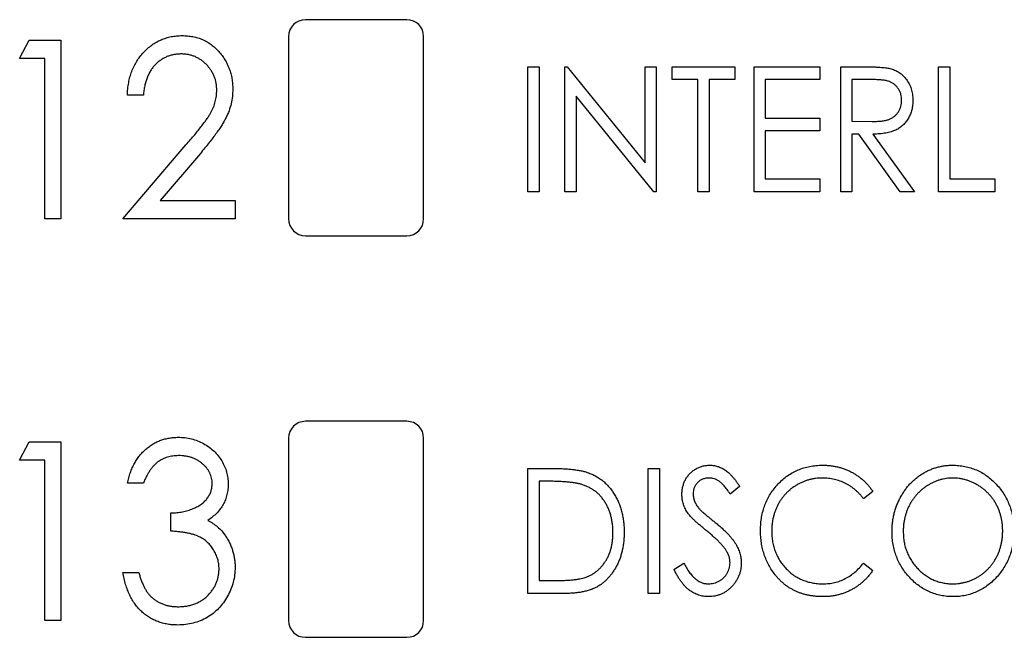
# Paper-space layout '1_1 scale views' of a CAD drawing. Header units: millimetres. Extents: x 0 to 420, y 0 to 297.
# Tile 3 of 48: x 79 to 93, y 128 to 137. Entities that reach past the tile are written whole.
import ezdxf

# ---------------------------------------------------------------- set-up
doc = ezdxf.new("R2010")
doc.units = ezdxf.units.MM

psp = doc.layouts.new('1_1 scale views')

# ---------------------------------------------------------------- linework, layer by layer
at = {"color": 7, "linetype": 'Continuous', "lineweight": 25}
for p, q in [((84.495, 136.962), (82.995, 136.962)), ((78.764, 136.387), (78.907, 136.658)), ((78.907, 136.658), (79.375, 136.658)), ((79.375, 136.658), (79.375, 134.012)), ((82.745, 136.712), (82.745, 134.012)), ((84.745, 134.012), (84.745, 136.712)), ((79.138, 136.387), (78.764, 136.387)), ((79.138, 134.012), (79.138, 136.387)), ((86.289, 136.264), (86.455, 136.264)), ((86.289, 134.412), (86.289, 136.264)), ((86.455, 136.264), (86.455, 134.412)), ((86.835, 134.412), (86.835, 136.264)), ((86.835, 136.264), (86.87, 136.264)), ((86.87, 136.264), (88.022, 134.842)), ((88.022, 134.842), (88.022, 136.264)), ((88.022, 136.264), (88.188, 136.264)), ((88.188, 136.264), (88.188, 134.412)), ((88.426, 136.074), (88.426, 136.264)), ((88.426, 136.264), (89.352, 136.264)), ((89.352, 136.264), (89.352, 136.074)), ((89.637, 136.264), (90.61, 136.264)), ((89.637, 134.412), (89.637, 136.264)), ((90.61, 136.264), (90.61, 136.074)), ((90.919, 136.264), (91.259, 136.264)), ((90.919, 134.412), (90.919, 136.264)), ((92.368, 136.264), (92.534, 136.264)), ((92.368, 134.412), (92.368, 136.264)), ((92.534, 136.264), (92.534, 134.602)), ((88.806, 136.074), (88.426, 136.074)), ((88.806, 134.412), (88.806, 136.074)), ((89.352, 136.074), (88.972, 136.074)), ((88.972, 136.074), (88.972, 134.412)), ((90.61, 136.074), (89.803, 136.074)), ((89.803, 136.074), (89.803, 135.504)), ((91.393, 136.074), (91.085, 136.074)), ((91.085, 136.074), (91.085, 135.457)), ((80.596, 135.844), (80.359, 135.844)), ((87.001, 135.831), (87.001, 134.412)), ((88.151, 134.412), (87.001, 135.831)), ((89.803, 135.504), (90.61, 135.504)), ((90.61, 135.504), (90.61, 135.314)), ((91.085, 135.457), (91.386, 135.454)), ((90.61, 135.314), (89.803, 135.314)), ((89.803, 135.314), (89.803, 134.602)), ((91.185, 135.267), (91.085, 135.267)), ((91.085, 135.267), (91.085, 134.412)), ((91.801, 134.412), (91.185, 135.267)), ((91.394, 135.267), (92.011, 134.412)), ((80.291, 134.012), (81.226, 135.107)), ((81.439, 134.981), (80.843, 134.284)), ((89.803, 134.602), (90.61, 134.602)), ((90.61, 134.602), (90.61, 134.412)), ((92.534, 134.602), (93.199, 134.602)), ((93.199, 134.602), (93.199, 134.412)), ((86.455, 134.412), (86.289, 134.412)), ((87.001, 134.412), (86.835, 134.412)), ((88.188, 134.412), (88.151, 134.412)), ((88.972, 134.412), (88.806, 134.412)), ((90.61, 134.412), (89.637, 134.412)), ((91.085, 134.412), (90.919, 134.412)), ((92.011, 134.412), (91.801, 134.412)), ((93.199, 134.412), (92.368, 134.412)), ((80.843, 134.284), (81.953, 134.284)), ((81.953, 134.284), (81.953, 134.012)), ((79.375, 134.012), (79.138, 134.012)), ((81.953, 134.012), (80.291, 134.012)), ((82.995, 133.762), (84.495, 133.762)), ((84.495, 131.012), (82.995, 131.012)), ((82.745, 130.762), (82.745, 128.062)), ((84.745, 128.062), (84.745, 130.762)), ((78.764, 130.437), (78.907, 130.708)), ((78.907, 130.708), (79.375, 130.708)), ((79.375, 130.708), (79.375, 128.062)), ((79.138, 130.437), (78.764, 130.437)), ((79.138, 128.062), (79.138, 130.437)), ((86.289, 128.462), (86.289, 130.314)), ((86.289, 130.314), (86.64, 130.314)), ((88.07, 130.314), (88.236, 130.314)), ((88.07, 128.462), (88.07, 130.314)), ((88.236, 130.314), (88.236, 128.462)), ((80.596, 130.097), (80.359, 130.097)), ((86.575, 130.124), (86.455, 130.124)), ((86.455, 130.124), (86.455, 128.652)), ((89.423, 130.048), (89.283, 129.934)), ((91.394, 129.974), (91.258, 129.863)), ((81.003, 129.385), (81.003, 129.656)), ((88.45, 128.819), (88.596, 128.913)), ((91.258, 128.913), (91.394, 128.803)), ((80.291, 128.774), (80.528, 128.774)), ((86.455, 128.652), (86.651, 128.652)), ((86.827, 128.462), (86.289, 128.462)), ((88.236, 128.462), (88.07, 128.462)), ((79.375, 128.062), (79.138, 128.062)), ((82.995, 127.812), (84.495, 127.812))]:
    psp.add_line(p, q, dxfattribs=at)
for centre, start, end in [((82.995, 136.712), 90, 180), ((84.495, 136.712), 0, 90), ((82.995, 134.012), 180, 270), ((84.495, 134.012), 270, 0), ((82.995, 130.762), 90, 180), ((84.495, 130.762), 0, 90), ((82.995, 128.062), 180, 270), ((84.495, 128.062), 270, 0)]:
    psp.add_arc(centre, 0.25, start, end, dxfattribs=at)
for points, knots in [([(80.359, 135.844), (80.36, 135.875), (80.363, 135.937), (80.377, 136.027), (80.396, 136.113), (80.422, 136.195), (80.456, 136.273), (80.497, 136.346), (80.544, 136.415), (80.598, 136.478), (80.657, 136.536), (80.72, 136.587), (80.787, 136.63), (80.856, 136.665), (80.93, 136.692), (81.006, 136.712), (81.086, 136.724), (81.141, 136.725), (81.169, 136.726)], [0, 0, 0, 0, 0.0708942, 0.1392001, 0.2048698, 0.2692344, 0.3320809, 0.394901, 0.457202, 0.5201126, 0.5825175, 0.6427381, 0.7017339, 0.7600454, 0.8181574, 0.8772602, 0.9375267, 1, 1, 1, 1]), ([(81.169, 136.726), (81.196, 136.725), (81.249, 136.724), (81.328, 136.712), (81.402, 136.695), (81.472, 136.668), (81.539, 136.636), (81.601, 136.594), (81.659, 136.546), (81.712, 136.491), (81.761, 136.432), (81.803, 136.369), (81.839, 136.303), (81.868, 136.234), (81.891, 136.163), (81.908, 136.09), (81.917, 136.013), (81.919, 135.961), (81.919, 135.935)], [0, 0, 0, 0, 0.067106, 0.131744, 0.194458, 0.255749, 0.316097, 0.376704, 0.438236, 0.501646, 0.565077, 0.627495, 0.688465, 0.749509, 0.810355, 0.872348, 0.935088, 1, 1, 1, 1]), ([(81.157, 136.454), (81.138, 136.454), (81.101, 136.453), (81.046, 136.445), (80.994, 136.433), (80.945, 136.415), (80.897, 136.393), (80.852, 136.365), (80.81, 136.332), (80.77, 136.294), (80.733, 136.253), (80.702, 136.206), (80.674, 136.156), (80.65, 136.101), (80.629, 136.043), (80.615, 135.98), (80.602, 135.913), (80.598, 135.867), (80.596, 135.844)], [0, 0, 0, 0, 0.061535, 0.120681, 0.178642, 0.235332, 0.291867, 0.34862, 0.406764, 0.466093, 0.52635, 0.587062, 0.649555, 0.7136, 0.780456, 0.850261, 0.923173, 1, 1, 1, 1]), ([(81.682, 135.918), (81.681, 135.936), (81.681, 135.972), (81.673, 136.024), (81.662, 136.074), (81.644, 136.122), (81.623, 136.169), (81.597, 136.214), (81.565, 136.256), (81.53, 136.297), (81.491, 136.333), (81.45, 136.366), (81.407, 136.393), (81.361, 136.415), (81.313, 136.433), (81.263, 136.445), (81.211, 136.453), (81.175, 136.454), (81.157, 136.454)], [0, 0, 0, 0, 0.064826, 0.127694, 0.189002, 0.250262, 0.311649, 0.372859, 0.435986, 0.500806, 0.565495, 0.628378, 0.689165, 0.749946, 0.810822, 0.872278, 0.935146, 1, 1, 1, 1]), ([(91.259, 136.264), (91.282, 136.264), (91.326, 136.264), (91.388, 136.263), (91.445, 136.261), (91.496, 136.258), (91.542, 136.254), (91.581, 136.251), (91.615, 136.246), (91.636, 136.241), (91.645, 136.239)], [0, 0, 0, 0, 0.176242, 0.33814, 0.484799, 0.617149, 0.734395, 0.837422, 0.92561, 1, 1, 1, 1]), ([(91.645, 136.239), (91.658, 136.236), (91.682, 136.229), (91.718, 136.215), (91.751, 136.199), (91.784, 136.18), (91.813, 136.158), (91.842, 136.133), (91.868, 136.106), (91.893, 136.076), (91.915, 136.044), (91.934, 136.01), (91.951, 135.974), (91.964, 135.936), (91.975, 135.897), (91.982, 135.856), (91.987, 135.813), (91.987, 135.784), (91.988, 135.769)], [0, 0, 0, 0, 0.061387, 0.121495, 0.181089, 0.240038, 0.298644, 0.35799, 0.418441, 0.480043, 0.541867, 0.604173, 0.666682, 0.729899, 0.794538, 0.860455, 0.929211, 1, 1, 1, 1]), ([(91.821, 135.769), (91.821, 135.784), (91.82, 135.814), (91.811, 135.857), (91.796, 135.898), (91.775, 135.936), (91.75, 135.97), (91.72, 136), (91.687, 136.024), (91.655, 136.04), (91.628, 136.05), (91.603, 136.057), (91.576, 136.062), (91.546, 136.066), (91.512, 136.07), (91.475, 136.073), (91.435, 136.074), (91.407, 136.074), (91.393, 136.074)], [0, 0, 0, 0, 0.074206, 0.146692, 0.218332, 0.29067, 0.362618, 0.431553, 0.499554, 0.567987, 0.604677, 0.646293, 0.69288, 0.744014, 0.799888, 0.86174, 0.928424, 1, 1, 1, 1]), ([(81.226, 135.107), (81.249, 135.133), (81.292, 135.184), (81.354, 135.256), (81.41, 135.324), (81.459, 135.387), (81.502, 135.445), (81.54, 135.496), (81.57, 135.544), (81.603, 135.599), (81.635, 135.666), (81.662, 135.748), (81.679, 135.832), (81.681, 135.889), (81.682, 135.918)], [0, 0, 0, 0, 0.1089127, 0.2096152, 0.3017648, 0.3853909, 0.4609786, 0.528012, 0.5871407, 0.6380236, 0.7303949, 0.8206903, 0.9096583, 1, 1, 1, 1]), ([(81.919, 135.935), (81.918, 135.898), (81.915, 135.825), (81.897, 135.717), (81.865, 135.613), (81.829, 135.528), (81.792, 135.46), (81.759, 135.404), (81.72, 135.345), (81.676, 135.28), (81.624, 135.212), (81.568, 135.138), (81.506, 135.061), (81.462, 135.008), (81.439, 134.981)], [0, 0, 0, 0, 0.10151, 0.200837, 0.299625, 0.399332, 0.452699, 0.511826, 0.577323, 0.649147, 0.727119, 0.811496, 0.9029, 1, 1, 1, 1]), ([(91.386, 135.454), (91.4, 135.454), (91.427, 135.454), (91.466, 135.456), (91.503, 135.459), (91.537, 135.462), (91.568, 135.467), (91.596, 135.473), (91.621, 135.48), (91.65, 135.491), (91.683, 135.508), (91.719, 135.533), (91.75, 135.564), (91.775, 135.599), (91.796, 135.638), (91.811, 135.68), (91.82, 135.724), (91.821, 135.754), (91.821, 135.769)], [0, 0, 0, 0, 0.068884, 0.133004, 0.192369, 0.247684, 0.298447, 0.344783, 0.387444, 0.426058, 0.498477, 0.568226, 0.638295, 0.709239, 0.781676, 0.852765, 0.925523, 1, 1, 1, 1]), ([(91.988, 135.769), (91.987, 135.744), (91.985, 135.696), (91.973, 135.626), (91.952, 135.561), (91.923, 135.501), (91.886, 135.447), (91.842, 135.399), (91.791, 135.358), (91.743, 135.331), (91.7, 135.313), (91.665, 135.3), (91.627, 135.291), (91.586, 135.282), (91.542, 135.275), (91.496, 135.271), (91.446, 135.268), (91.412, 135.267), (91.394, 135.267)], [0, 0, 0, 0, 0.083484, 0.162613, 0.23918, 0.314494, 0.388385, 0.460717, 0.533791, 0.609022, 0.648239, 0.690365, 0.734562, 0.781635, 0.831635, 0.884694, 0.940506, 1, 1, 1, 1]), ([(80.359, 130.097), (80.365, 130.124), (80.378, 130.176), (80.402, 130.251), (80.43, 130.321), (80.462, 130.386), (80.498, 130.447), (80.539, 130.503), (80.583, 130.554), (80.632, 130.6), (80.684, 130.642), (80.738, 130.678), (80.795, 130.708), (80.854, 130.733), (80.915, 130.752), (80.979, 130.766), (81.045, 130.774), (81.089, 130.775), (81.112, 130.776)], [0, 0, 0, 0, 0.074282, 0.144875, 0.213158, 0.279066, 0.342788, 0.405011, 0.466609, 0.527393, 0.58752, 0.646103, 0.704302, 0.762167, 0.820014, 0.878488, 0.938507, 1, 1, 1, 1]), ([(81.112, 130.776), (81.145, 130.775), (81.21, 130.773), (81.306, 130.754), (81.399, 130.724), (81.487, 130.683), (81.569, 130.632), (81.643, 130.572), (81.705, 130.502), (81.757, 130.426), (81.799, 130.345), (81.829, 130.261), (81.848, 130.175), (81.85, 130.117), (81.851, 130.088)], [0, 0, 0, 0, 0.088152, 0.174818, 0.261298, 0.348501, 0.435009, 0.519029, 0.601423, 0.684099, 0.765985, 0.844847, 0.922235, 1, 1, 1, 1]), ([(81.115, 130.504), (81.087, 130.503), (81.032, 130.501), (80.952, 130.483), (80.878, 130.455), (80.821, 130.42), (80.78, 130.387), (80.75, 130.357), (80.721, 130.324), (80.693, 130.286), (80.668, 130.245), (80.642, 130.2), (80.618, 130.15), (80.604, 130.115), (80.596, 130.097)], [0, 0, 0, 0, 0.1200323, 0.2335209, 0.3444308, 0.4549486, 0.511874, 0.5706202, 0.6326501, 0.6985166, 0.7674581, 0.8405178, 0.9178424, 1, 1, 1, 1]), ([(81.614, 130.089), (81.613, 130.103), (81.613, 130.131), (81.606, 130.171), (81.594, 130.21), (81.579, 130.247), (81.559, 130.283), (81.535, 130.318), (81.506, 130.351), (81.472, 130.382), (81.436, 130.411), (81.397, 130.436), (81.356, 130.457), (81.313, 130.475), (81.266, 130.488), (81.218, 130.497), (81.167, 130.503), (81.133, 130.504), (81.115, 130.504)], [0, 0, 0, 0, 0.057394, 0.114053, 0.169167, 0.225526, 0.28177, 0.340286, 0.400705, 0.464133, 0.528975, 0.592775, 0.656538, 0.721493, 0.788012, 0.856179, 0.926456, 1, 1, 1, 1]), ([(88.568, 129.929), (88.569, 129.949), (88.57, 129.988), (88.581, 130.044), (88.597, 130.098), (88.62, 130.149), (88.649, 130.196), (88.684, 130.238), (88.725, 130.274), (88.77, 130.306), (88.819, 130.33), (88.87, 130.349), (88.924, 130.359), (88.961, 130.361), (88.979, 130.362)], [0, 0, 0, 0, 0.088291, 0.174419, 0.258423, 0.342317, 0.425287, 0.506935, 0.587922, 0.670559, 0.753145, 0.834844, 0.916686, 1, 1, 1, 1]), ([(88.979, 130.362), (88.999, 130.361), (89.038, 130.36), (89.096, 130.346), (89.151, 130.325), (89.195, 130.3), (89.23, 130.276), (89.257, 130.254), (89.283, 130.228), (89.311, 130.199), (89.339, 130.166), (89.367, 130.13), (89.395, 130.09), (89.414, 130.063), (89.423, 130.048)], [0, 0, 0, 0, 0.103822, 0.2059191, 0.309231, 0.4156525, 0.4722204, 0.5328577, 0.5978194, 0.6678575, 0.7431765, 0.8234483, 0.9089421, 1, 1, 1, 1]), ([(89.732, 129.399), (89.733, 129.432), (89.734, 129.498), (89.747, 129.594), (89.767, 129.686), (89.796, 129.774), (89.833, 129.858), (89.878, 129.938), (89.932, 130.014), (89.992, 130.085), (90.059, 130.15), (90.131, 130.207), (90.208, 130.254), (90.288, 130.294), (90.373, 130.324), (90.461, 130.346), (90.554, 130.359), (90.618, 130.361), (90.65, 130.362)], [0, 0, 0, 0, 0.0672364, 0.1321945, 0.1953912, 0.2573879, 0.3187784, 0.3805149, 0.4425281, 0.5059416, 0.569171, 0.6305244, 0.6908816, 0.7507471, 0.8110237, 0.8722015, 0.9349983, 1, 1, 1, 1]), ([(90.65, 130.362), (90.669, 130.361), (90.708, 130.361), (90.765, 130.356), (90.821, 130.348), (90.876, 130.337), (90.929, 130.323), (90.981, 130.305), (91.031, 130.284), (91.08, 130.26), (91.127, 130.234), (91.171, 130.204), (91.214, 130.172), (91.255, 130.138), (91.293, 130.101), (91.329, 130.061), (91.363, 130.019), (91.384, 129.989), (91.394, 129.974)], [0, 0, 0, 0, 0.067002, 0.132942, 0.197212, 0.260814, 0.32354, 0.38588, 0.447839, 0.509647, 0.571537, 0.632443, 0.693319, 0.753787, 0.814645, 0.875557, 0.937659, 1, 1, 1, 1]), ([(91.679, 129.38), (91.679, 129.402), (91.68, 129.446), (91.686, 129.511), (91.695, 129.575), (91.708, 129.637), (91.725, 129.699), (91.745, 129.759), (91.77, 129.818), (91.798, 129.876), (91.829, 129.931), (91.863, 129.983), (91.899, 130.033), (91.939, 130.079), (91.981, 130.122), (92.026, 130.162), (92.073, 130.199), (92.123, 130.233), (92.175, 130.264), (92.229, 130.289), (92.283, 130.312), (92.338, 130.33), (92.395, 130.344), (92.452, 130.354), (92.511, 130.361), (92.55, 130.361), (92.57, 130.362)], [0, 0, 0, 0, 0.044811, 0.089011, 0.13275, 0.176233, 0.219272, 0.262324, 0.305647, 0.348979, 0.392242, 0.43461, 0.476184, 0.517236, 0.558165, 0.598792, 0.639668, 0.680638, 0.721467, 0.761759, 0.801482, 0.840953, 0.880381, 0.919726, 0.959716, 1, 1, 1, 1]), ([(92.57, 130.362), (92.602, 130.361), (92.664, 130.359), (92.756, 130.346), (92.844, 130.324), (92.928, 130.293), (93.008, 130.253), (93.084, 130.205), (93.155, 130.147), (93.222, 130.081), (93.284, 130.01), (93.337, 129.933), (93.383, 129.852), (93.419, 129.767), (93.448, 129.679), (93.469, 129.586), (93.481, 129.489), (93.483, 129.422), (93.484, 129.389)], [0, 0, 0, 0, 0.064112, 0.12603, 0.186709, 0.24615, 0.305771, 0.366051, 0.427384, 0.490821, 0.554635, 0.61692, 0.678954, 0.740666, 0.803314, 0.866858, 0.932414, 1, 1, 1, 1]), ([(86.64, 130.314), (86.67, 130.314), (86.729, 130.314), (86.814, 130.311), (86.893, 130.306), (86.965, 130.298), (87.031, 130.289), (87.09, 130.278), (87.143, 130.264), (87.175, 130.253), (87.19, 130.247)], [0, 0, 0, 0, 0.164344, 0.316794, 0.458147, 0.588563, 0.707492, 0.815269, 0.912897, 1, 1, 1, 1]), ([(87.19, 130.247), (87.211, 130.239), (87.25, 130.223), (87.307, 130.193), (87.36, 130.158), (87.411, 130.12), (87.456, 130.076), (87.5, 130.028), (87.539, 129.976), (87.576, 129.92), (87.608, 129.861), (87.637, 129.798), (87.66, 129.733), (87.68, 129.665), (87.695, 129.593), (87.706, 129.52), (87.712, 129.443), (87.713, 129.391), (87.714, 129.365)], [0, 0, 0, 0, 0.059398, 0.117804, 0.175649, 0.233437, 0.291249, 0.349576, 0.409329, 0.470372, 0.532591, 0.595119, 0.658625, 0.723231, 0.789405, 0.857649, 0.927742, 1, 1, 1, 1]), ([(88.969, 130.172), (88.953, 130.171), (88.921, 130.17), (88.875, 130.156), (88.834, 130.135), (88.799, 130.105), (88.771, 130.069), (88.749, 130.029), (88.737, 129.984), (88.735, 129.953), (88.735, 129.937)], [0, 0, 0, 0, 0.133507, 0.258557, 0.380724, 0.504971, 0.628085, 0.748901, 0.871477, 1, 1, 1, 1]), ([(89.283, 129.934), (89.275, 129.946), (89.26, 129.968), (89.237, 130), (89.215, 130.029), (89.194, 130.054), (89.174, 130.076), (89.155, 130.096), (89.136, 130.112), (89.113, 130.129), (89.084, 130.146), (89.047, 130.161), (89.009, 130.17), (88.983, 130.171), (88.969, 130.172)], [0, 0, 0, 0, 0.102557, 0.196911, 0.284395, 0.364416, 0.437215, 0.503536, 0.563602, 0.61645, 0.714669, 0.808954, 0.904132, 1, 1, 1, 1]), ([(90.645, 130.172), (90.628, 130.172), (90.595, 130.171), (90.545, 130.166), (90.496, 130.158), (90.447, 130.146), (90.4, 130.131), (90.354, 130.113), (90.309, 130.092), (90.265, 130.067), (90.223, 130.04), (90.182, 130.01), (90.145, 129.978), (90.11, 129.944), (90.077, 129.908), (90.047, 129.869), (90.019, 129.828), (89.994, 129.785), (89.971, 129.74), (89.952, 129.693), (89.935, 129.646), (89.922, 129.596), (89.911, 129.546), (89.904, 129.494), (89.899, 129.441), (89.898, 129.405), (89.898, 129.386)], [0, 0, 0, 0, 0.042054, 0.083393, 0.124454, 0.165461, 0.206316, 0.247114, 0.288563, 0.330315, 0.372018, 0.413257, 0.453959, 0.494537, 0.53495, 0.575397, 0.616502, 0.657759, 0.699337, 0.740877, 0.782508, 0.824785, 0.867453, 0.910542, 0.954879, 1, 1, 1, 1]), ([(91.258, 129.863), (91.249, 129.875), (91.23, 129.9), (91.2, 129.934), (91.168, 129.967), (91.136, 129.997), (91.101, 130.024), (91.065, 130.05), (91.028, 130.073), (90.977, 130.1), (90.91, 130.129), (90.825, 130.154), (90.736, 130.169), (90.676, 130.171), (90.645, 130.172)], [0, 0, 0, 0, 0.065249, 0.129752, 0.19303, 0.255253, 0.317083, 0.378287, 0.439499, 0.500949, 0.623295, 0.74628, 0.871322, 1, 1, 1, 1]), ([(92.578, 130.172), (92.562, 130.172), (92.53, 130.171), (92.482, 130.165), (92.436, 130.158), (92.389, 130.146), (92.344, 130.131), (92.299, 130.112), (92.255, 130.091), (92.212, 130.066), (92.17, 130.039), (92.13, 130.009), (92.093, 129.976), (92.058, 129.942), (92.025, 129.905), (91.995, 129.866), (91.967, 129.824), (91.941, 129.781), (91.919, 129.735), (91.899, 129.688), (91.883, 129.64), (91.869, 129.591), (91.858, 129.54), (91.85, 129.488), (91.846, 129.435), (91.845, 129.399), (91.845, 129.381)], [0, 0, 0, 0, 0.039956, 0.079513, 0.119111, 0.158682, 0.198528, 0.238944, 0.279928, 0.321669, 0.363487, 0.405034, 0.446304, 0.487242, 0.528249, 0.569305, 0.611035, 0.653354, 0.695583, 0.737902, 0.780492, 0.823231, 0.866218, 0.910046, 0.954473, 1, 1, 1, 1]), ([(93.317, 129.389), (93.317, 129.407), (93.316, 129.443), (93.312, 129.496), (93.304, 129.547), (93.294, 129.597), (93.28, 129.646), (93.264, 129.693), (93.244, 129.739), (93.221, 129.784), (93.196, 129.827), (93.168, 129.868), (93.138, 129.906), (93.105, 129.943), (93.07, 129.977), (93.032, 130.009), (92.992, 130.039), (92.95, 130.066), (92.906, 130.091), (92.861, 130.112), (92.815, 130.131), (92.769, 130.146), (92.722, 130.157), (92.674, 130.165), (92.626, 130.171), (92.594, 130.172), (92.578, 130.172)], [0, 0, 0, 0, 0.044923, 0.089057, 0.132287, 0.174986, 0.217144, 0.258769, 0.300532, 0.342498, 0.384141, 0.425372, 0.466388, 0.507179, 0.548135, 0.589217, 0.630842, 0.673193, 0.715487, 0.757043, 0.79776, 0.838207, 0.878693, 0.918916, 0.959101, 1, 1, 1, 1]), ([(81.003, 129.656), (81.033, 129.657), (81.09, 129.658), (81.175, 129.671), (81.256, 129.69), (81.331, 129.717), (81.399, 129.75), (81.459, 129.787), (81.508, 129.83), (81.547, 129.876), (81.577, 129.926), (81.598, 129.979), (81.611, 130.033), (81.613, 130.071), (81.614, 130.089)], [0, 0, 0, 0, 0.1058, 0.2081025, 0.3069517, 0.4038454, 0.4958359, 0.5802788, 0.6570158, 0.7293349, 0.7990097, 0.8655833, 0.932309, 1, 1, 1, 1]), ([(81.851, 130.088), (81.85, 130.06), (81.849, 130.006), (81.834, 129.926), (81.811, 129.85), (81.778, 129.779), (81.735, 129.713), (81.682, 129.651), (81.62, 129.594), (81.574, 129.561), (81.55, 129.544)], [0, 0, 0, 0, 0.128961, 0.252356, 0.372719, 0.492297, 0.612547, 0.736291, 0.864891, 1, 1, 1, 1]), ([(87.098, 130.072), (87.084, 130.077), (87.054, 130.086), (87.004, 130.096), (86.948, 130.105), (86.886, 130.112), (86.817, 130.117), (86.742, 130.121), (86.661, 130.124), (86.604, 130.124), (86.575, 130.124)], [0, 0, 0, 0, 0.084774, 0.180312, 0.28709, 0.406015, 0.536482, 0.678682, 0.833402, 1, 1, 1, 1]), ([(87.547, 129.365), (87.547, 129.387), (87.546, 129.429), (87.541, 129.492), (87.531, 129.552), (87.518, 129.609), (87.502, 129.665), (87.481, 129.718), (87.457, 129.768), (87.429, 129.816), (87.398, 129.861), (87.365, 129.903), (87.327, 129.94), (87.288, 129.974), (87.244, 130.004), (87.199, 130.031), (87.15, 130.054), (87.116, 130.066), (87.098, 130.072)], [0, 0, 0, 0, 0.072235, 0.141829, 0.209054, 0.274618, 0.338839, 0.40167, 0.463864, 0.525432, 0.586208, 0.645431, 0.704074, 0.762298, 0.820336, 0.879142, 0.938766, 1, 1, 1, 1]), ([(88.66, 129.648), (88.652, 129.658), (88.638, 129.68), (88.619, 129.714), (88.603, 129.748), (88.591, 129.783), (88.581, 129.819), (88.573, 129.855), (88.569, 129.892), (88.569, 129.917), (88.568, 129.929)], [0, 0, 0, 0, 0.1308768, 0.2577192, 0.3823161, 0.5066263, 0.6283018, 0.7515267, 0.8754702, 1, 1, 1, 1]), ([(88.735, 129.937), (88.735, 129.927), (88.735, 129.908), (88.74, 129.878), (88.747, 129.849), (88.757, 129.82), (88.772, 129.791), (88.791, 129.761), (88.814, 129.729), (88.833, 129.709), (88.842, 129.698)], [0, 0, 0, 0, 0.110385, 0.220503, 0.331137, 0.443585, 0.563154, 0.695062, 0.839762, 1, 1, 1, 1]), ([(88.928, 129.396), (88.91, 129.41), (88.878, 129.436), (88.831, 129.475), (88.79, 129.511), (88.754, 129.544), (88.723, 129.574), (88.697, 129.601), (88.676, 129.625), (88.665, 129.641), (88.66, 129.648)], [0, 0, 0, 0, 0.179535, 0.344506, 0.492131, 0.62464, 0.742099, 0.843179, 0.92954, 1, 1, 1, 1]), ([(88.842, 129.698), (88.846, 129.694), (88.854, 129.686), (88.87, 129.672), (88.89, 129.654), (88.915, 129.633), (88.945, 129.608), (88.98, 129.58), (89.019, 129.548), (89.047, 129.525), (89.062, 129.514)], [0, 0, 0, 0, 0.053039, 0.126288, 0.218872, 0.334457, 0.469409, 0.625738, 0.802267, 1, 1, 1, 1]), ([(81.55, 129.544), (81.575, 129.53), (81.626, 129.503), (81.695, 129.45), (81.758, 129.389), (81.792, 129.342), (81.809, 129.318)], [0, 0, 0, 0, 0.250334, 0.497098, 0.745903, 1, 1, 1, 1]), ([(89.062, 129.514), (89.08, 129.499), (89.114, 129.471), (89.163, 129.428), (89.207, 129.386), (89.247, 129.346), (89.283, 129.307), (89.314, 129.269), (89.342, 129.233), (89.371, 129.186), (89.401, 129.128), (89.428, 129.058), (89.444, 128.987), (89.446, 128.939), (89.447, 128.916)], [0, 0, 0, 0, 0.093761, 0.181614, 0.264342, 0.341677, 0.41338, 0.479975, 0.541968, 0.599292, 0.705911, 0.807015, 0.904485, 1, 1, 1, 1]), ([(81.716, 128.825), (81.715, 128.85), (81.713, 128.899), (81.697, 128.971), (81.672, 129.041), (81.637, 129.107), (81.594, 129.168), (81.543, 129.222), (81.485, 129.267), (81.431, 129.299), (81.383, 129.32), (81.343, 129.334), (81.297, 129.346), (81.247, 129.357), (81.193, 129.367), (81.134, 129.374), (81.07, 129.381), (81.026, 129.384), (81.003, 129.385)], [0, 0, 0, 0, 0.072483, 0.144336, 0.216269, 0.289826, 0.363748, 0.435901, 0.50742, 0.580162, 0.618838, 0.660808, 0.707132, 0.757253, 0.811151, 0.869953, 0.932709, 1, 1, 1, 1]), ([(81.809, 129.318), (81.821, 129.301), (81.844, 129.266), (81.873, 129.211), (81.898, 129.154), (81.918, 129.096), (81.934, 129.036), (81.945, 128.975), (81.952, 128.912), (81.953, 128.87), (81.953, 128.848)], [0, 0, 0, 0, 0.126046, 0.250947, 0.373622, 0.497176, 0.620273, 0.744382, 0.87147, 1, 1, 1, 1]), ([(87.714, 129.365), (87.713, 129.342), (87.712, 129.297), (87.708, 129.23), (87.698, 129.166), (87.687, 129.104), (87.671, 129.043), (87.653, 128.985), (87.63, 128.929), (87.605, 128.875), (87.576, 128.824), (87.545, 128.776), (87.513, 128.732), (87.478, 128.691), (87.442, 128.654), (87.402, 128.62), (87.362, 128.589), (87.318, 128.562), (87.272, 128.538), (87.221, 128.517), (87.166, 128.501), (87.107, 128.486), (87.043, 128.475), (86.975, 128.468), (86.902, 128.463), (86.852, 128.462), (86.827, 128.462)], [0, 0, 0, 0, 0.047591, 0.093744, 0.138658, 0.182637, 0.225674, 0.268046, 0.309925, 0.35122, 0.391858, 0.430949, 0.469216, 0.506063, 0.542432, 0.578163, 0.613445, 0.648473, 0.684358, 0.722083, 0.761938, 0.803977, 0.848876, 0.896245, 0.946758, 1, 1, 1, 1]), ([(87.138, 128.699), (87.153, 128.705), (87.184, 128.717), (87.228, 128.738), (87.27, 128.764), (87.309, 128.792), (87.345, 128.824), (87.379, 128.86), (87.41, 128.898), (87.439, 128.94), (87.464, 128.985), (87.486, 129.032), (87.506, 129.082), (87.521, 129.134), (87.533, 129.188), (87.541, 129.245), (87.546, 129.304), (87.547, 129.345), (87.547, 129.365)], [0, 0, 0, 0, 0.059658, 0.118319, 0.176002, 0.23344, 0.290884, 0.349178, 0.408074, 0.468667, 0.53039, 0.592632, 0.655752, 0.720395, 0.787156, 0.855716, 0.926408, 1, 1, 1, 1]), ([(89.222, 129.1), (89.215, 129.111), (89.2, 129.133), (89.173, 129.166), (89.142, 129.201), (89.108, 129.237), (89.068, 129.274), (89.025, 129.314), (88.978, 129.355), (88.945, 129.382), (88.928, 129.396)], [0, 0, 0, 0, 0.092213, 0.193119, 0.303009, 0.423363, 0.552489, 0.69176, 0.840671, 1, 1, 1, 1]), ([(89.948, 128.739), (89.931, 128.762), (89.896, 128.808), (89.853, 128.882), (89.815, 128.959), (89.785, 129.041), (89.761, 129.125), (89.744, 129.213), (89.734, 129.305), (89.732, 129.367), (89.732, 129.399)], [0, 0, 0, 0, 0.1222538, 0.2434203, 0.364291, 0.4862731, 0.6097936, 0.736233, 0.8658433, 1, 1, 1, 1]), ([(89.898, 129.386), (89.899, 129.359), (89.9, 129.305), (89.91, 129.227), (89.927, 129.151), (89.951, 129.08), (89.981, 129.011), (90.018, 128.946), (90.062, 128.885), (90.112, 128.828), (90.167, 128.776), (90.226, 128.729), (90.29, 128.691), (90.356, 128.659), (90.426, 128.635), (90.499, 128.618), (90.576, 128.606), (90.629, 128.605), (90.656, 128.605)], [0, 0, 0, 0, 0.067402, 0.132225, 0.195291, 0.256964, 0.318228, 0.379385, 0.441024, 0.503862, 0.566597, 0.627855, 0.688166, 0.748276, 0.808707, 0.870424, 0.93412, 1, 1, 1, 1]), ([(92.584, 128.415), (92.553, 128.415), (92.492, 128.417), (92.402, 128.431), (92.315, 128.453), (92.232, 128.484), (92.153, 128.524), (92.078, 128.573), (92.007, 128.631), (91.94, 128.696), (91.879, 128.768), (91.825, 128.844), (91.78, 128.925), (91.743, 129.009), (91.714, 129.096), (91.694, 129.188), (91.681, 129.283), (91.68, 129.347), (91.679, 129.38)], [0, 0, 0, 0, 0.063524, 0.1248797, 0.1851554, 0.2448328, 0.3046269, 0.3650375, 0.4271695, 0.4912698, 0.5555883, 0.6186682, 0.681008, 0.7429033, 0.8052492, 0.8684741, 0.9332171, 1, 1, 1, 1]), ([(91.845, 129.381), (91.846, 129.354), (91.847, 129.301), (91.857, 129.224), (91.874, 129.15), (91.898, 129.08), (91.928, 129.012), (91.965, 128.947), (92.009, 128.886), (92.059, 128.829), (92.113, 128.776), (92.172, 128.73), (92.233, 128.692), (92.296, 128.66), (92.362, 128.635), (92.432, 128.618), (92.504, 128.606), (92.553, 128.605), (92.578, 128.605)], [0, 0, 0, 0, 0.06753, 0.132738, 0.196163, 0.25879, 0.321017, 0.383435, 0.446363, 0.511011, 0.575079, 0.637133, 0.697793, 0.757163, 0.816573, 0.8765, 0.937463, 1, 1, 1, 1]), ([(92.578, 128.605), (92.594, 128.605), (92.627, 128.605), (92.677, 128.61), (92.725, 128.619), (92.773, 128.63), (92.819, 128.645), (92.865, 128.662), (92.909, 128.683), (92.953, 128.707), (92.994, 128.734), (93.034, 128.764), (93.071, 128.796), (93.106, 128.83), (93.138, 128.866), (93.168, 128.905), (93.196, 128.947), (93.221, 128.99), (93.244, 129.036), (93.264, 129.083), (93.28, 129.131), (93.294, 129.18), (93.304, 129.231), (93.312, 129.282), (93.316, 129.335), (93.317, 129.371), (93.317, 129.389)], [0, 0, 0, 0, 0.041661, 0.082882, 0.123552, 0.164177, 0.204273, 0.24489, 0.285869, 0.327154, 0.368651, 0.40943, 0.450115, 0.490687, 0.531109, 0.572015, 0.613338, 0.655348, 0.697698, 0.739863, 0.781905, 0.824489, 0.86732, 0.910682, 0.954948, 1, 1, 1, 1]), ([(93.484, 129.389), (93.483, 129.356), (93.481, 129.29), (93.469, 129.194), (93.448, 129.101), (93.42, 129.012), (93.383, 128.927), (93.337, 128.847), (93.284, 128.769), (93.223, 128.697), (93.157, 128.631), (93.085, 128.574), (93.011, 128.524), (92.932, 128.484), (92.851, 128.453), (92.765, 128.431), (92.676, 128.417), (92.615, 128.415), (92.584, 128.415)], [0, 0, 0, 0, 0.067668, 0.133292, 0.19714, 0.260013, 0.322488, 0.385059, 0.448295, 0.51269, 0.576673, 0.638498, 0.698729, 0.757967, 0.817157, 0.876594, 0.937343, 1, 1, 1, 1]), ([(89.281, 128.918), (89.28, 128.934), (89.278, 128.965), (89.267, 129.011), (89.248, 129.057), (89.231, 129.086), (89.222, 129.1)], [0, 0, 0, 0, 0.238336, 0.482311, 0.73314, 1, 1, 1, 1]), ([(88.596, 128.913), (88.609, 128.889), (88.634, 128.843), (88.675, 128.779), (88.718, 128.726), (88.763, 128.682), (88.809, 128.647), (88.857, 128.623), (88.907, 128.607), (88.941, 128.606), (88.958, 128.605)], [0, 0, 0, 0, 0.165307, 0.315251, 0.451801, 0.576089, 0.690151, 0.796612, 0.898685, 1, 1, 1, 1]), ([(88.958, 128.605), (88.972, 128.605), (89.001, 128.606), (89.043, 128.615), (89.084, 128.628), (89.123, 128.647), (89.16, 128.67), (89.191, 128.698), (89.219, 128.729), (89.241, 128.763), (89.259, 128.8), (89.271, 128.839), (89.279, 128.878), (89.28, 128.905), (89.281, 128.918)], [0, 0, 0, 0, 0.086779, 0.172012, 0.257, 0.344091, 0.430347, 0.513787, 0.595624, 0.677565, 0.75969, 0.839996, 0.919133, 1, 1, 1, 1]), ([(89.447, 128.916), (89.447, 128.899), (89.446, 128.866), (89.439, 128.818), (89.428, 128.771), (89.412, 128.726), (89.393, 128.683), (89.368, 128.641), (89.339, 128.601), (89.307, 128.563), (89.271, 128.529), (89.233, 128.498), (89.193, 128.472), (89.15, 128.451), (89.106, 128.435), (89.061, 128.423), (89.013, 128.416), (88.98, 128.415), (88.964, 128.415)], [0, 0, 0, 0, 0.064367, 0.127345, 0.188922, 0.250384, 0.312021, 0.374404, 0.437663, 0.502985, 0.567803, 0.63098, 0.692076, 0.752595, 0.813028, 0.874016, 0.936113, 1, 1, 1, 1]), ([(90.656, 128.605), (90.685, 128.606), (90.743, 128.607), (90.829, 128.622), (90.91, 128.646), (90.988, 128.68), (91.062, 128.724), (91.132, 128.778), (91.198, 128.841), (91.238, 128.889), (91.258, 128.913)], [0, 0, 0, 0, 0.1259, 0.248079, 0.368237, 0.488157, 0.609636, 0.7344, 0.864047, 1, 1, 1, 1]), ([(81.107, 127.994), (81.08, 127.995), (81.029, 127.996), (80.953, 128.005), (80.881, 128.021), (80.812, 128.043), (80.747, 128.071), (80.684, 128.105), (80.625, 128.145), (80.57, 128.192), (80.519, 128.244), (80.472, 128.303), (80.43, 128.368), (80.392, 128.438), (80.36, 128.514), (80.332, 128.595), (80.308, 128.683), (80.297, 128.743), (80.291, 128.774)], [0, 0, 0, 0, 0.063186, 0.124194, 0.183604, 0.241346, 0.298312, 0.355201, 0.412588, 0.470703, 0.529828, 0.58992, 0.651564, 0.715502, 0.78143, 0.850905, 0.923451, 1, 1, 1, 1]), ([(80.528, 128.774), (80.534, 128.754), (80.544, 128.714), (80.564, 128.658), (80.584, 128.605), (80.606, 128.557), (80.63, 128.514), (80.656, 128.474), (80.683, 128.439), (80.704, 128.419), (80.714, 128.409)], [0, 0, 0, 0, 0.152217, 0.296177, 0.431862, 0.55851, 0.677785, 0.79096, 0.898105, 1, 1, 1, 1]), ([(81.953, 128.848), (81.952, 128.811), (81.949, 128.737), (81.927, 128.628), (81.892, 128.522), (81.843, 128.419), (81.783, 128.324), (81.712, 128.239), (81.63, 128.165), (81.539, 128.103), (81.439, 128.054), (81.333, 128.02), (81.222, 127.998), (81.146, 127.996), (81.107, 127.994)], [0, 0, 0, 0, 0.082872, 0.165142, 0.248491, 0.333462, 0.418329, 0.500365, 0.581906, 0.664008, 0.746485, 0.828958, 0.912783, 1, 1, 1, 1]), ([(81.111, 128.266), (81.133, 128.266), (81.177, 128.267), (81.24, 128.275), (81.3, 128.288), (81.357, 128.307), (81.411, 128.33), (81.461, 128.359), (81.508, 128.393), (81.55, 128.432), (81.589, 128.475), (81.623, 128.52), (81.652, 128.566), (81.675, 128.614), (81.693, 128.665), (81.706, 128.717), (81.714, 128.771), (81.715, 128.807), (81.716, 128.825)], [0, 0, 0, 0, 0.072637, 0.141726, 0.208269, 0.273118, 0.33605, 0.398784, 0.461462, 0.52466, 0.587471, 0.648301, 0.707284, 0.765509, 0.823088, 0.881207, 0.940024, 1, 1, 1, 1]), ([(88.964, 128.415), (88.951, 128.415), (88.926, 128.415), (88.888, 128.42), (88.851, 128.427), (88.816, 128.438), (88.781, 128.451), (88.747, 128.467), (88.714, 128.486), (88.682, 128.508), (88.65, 128.533), (88.619, 128.562), (88.589, 128.596), (88.56, 128.633), (88.531, 128.674), (88.503, 128.719), (88.476, 128.768), (88.459, 128.802), (88.45, 128.819)], [0, 0, 0, 0, 0.055089, 0.109447, 0.163323, 0.216767, 0.269874, 0.324148, 0.378969, 0.434708, 0.492467, 0.553707, 0.618022, 0.686132, 0.757893, 0.834258, 0.914668, 1, 1, 1, 1]), ([(90.652, 128.415), (90.634, 128.415), (90.597, 128.415), (90.544, 128.42), (90.491, 128.426), (90.441, 128.435), (90.391, 128.446), (90.344, 128.46), (90.298, 128.476), (90.253, 128.495), (90.209, 128.517), (90.168, 128.541), (90.127, 128.567), (90.088, 128.597), (90.051, 128.628), (90.015, 128.662), (89.981, 128.699), (89.959, 128.725), (89.948, 128.739)], [0, 0, 0, 0, 0.0683354, 0.1354642, 0.2005673, 0.2647738, 0.327263, 0.3893434, 0.4500825, 0.5106987, 0.5705685, 0.6307472, 0.6910515, 0.7510635, 0.8120023, 0.8737177, 0.9361062, 1, 1, 1, 1]), ([(91.394, 128.803), (91.383, 128.788), (91.362, 128.758), (91.327, 128.715), (91.29, 128.676), (91.251, 128.638), (91.211, 128.603), (91.168, 128.572), (91.123, 128.542), (91.077, 128.515), (91.029, 128.492), (90.979, 128.471), (90.928, 128.454), (90.875, 128.439), (90.821, 128.428), (90.766, 128.42), (90.71, 128.415), (90.671, 128.415), (90.652, 128.415)], [0, 0, 0, 0, 0.063576, 0.126691, 0.188634, 0.249942, 0.311426, 0.372445, 0.433495, 0.495161, 0.556733, 0.61789, 0.679838, 0.742002, 0.804922, 0.868441, 0.933689, 1, 1, 1, 1]), ([(86.651, 128.652), (86.679, 128.652), (86.733, 128.652), (86.811, 128.655), (86.882, 128.658), (86.946, 128.663), (87.004, 128.67), (87.054, 128.678), (87.099, 128.687), (87.125, 128.695), (87.138, 128.699)], [0, 0, 0, 0, 0.172244, 0.330193, 0.475432, 0.606548, 0.724426, 0.829129, 0.920407, 1, 1, 1, 1]), ([(80.714, 128.409), (80.728, 128.397), (80.754, 128.375), (80.797, 128.346), (80.843, 128.32), (80.892, 128.301), (80.942, 128.285), (80.996, 128.274), (81.053, 128.267), (81.091, 128.266), (81.111, 128.266)], [0, 0, 0, 0, 0.121204, 0.241415, 0.361745, 0.482356, 0.605846, 0.732505, 0.863626, 1, 1, 1, 1])]:
    psp.add_open_spline(points, degree=3, knots=knots, dxfattribs=at)

doc.saveas('drawing.dxf')
